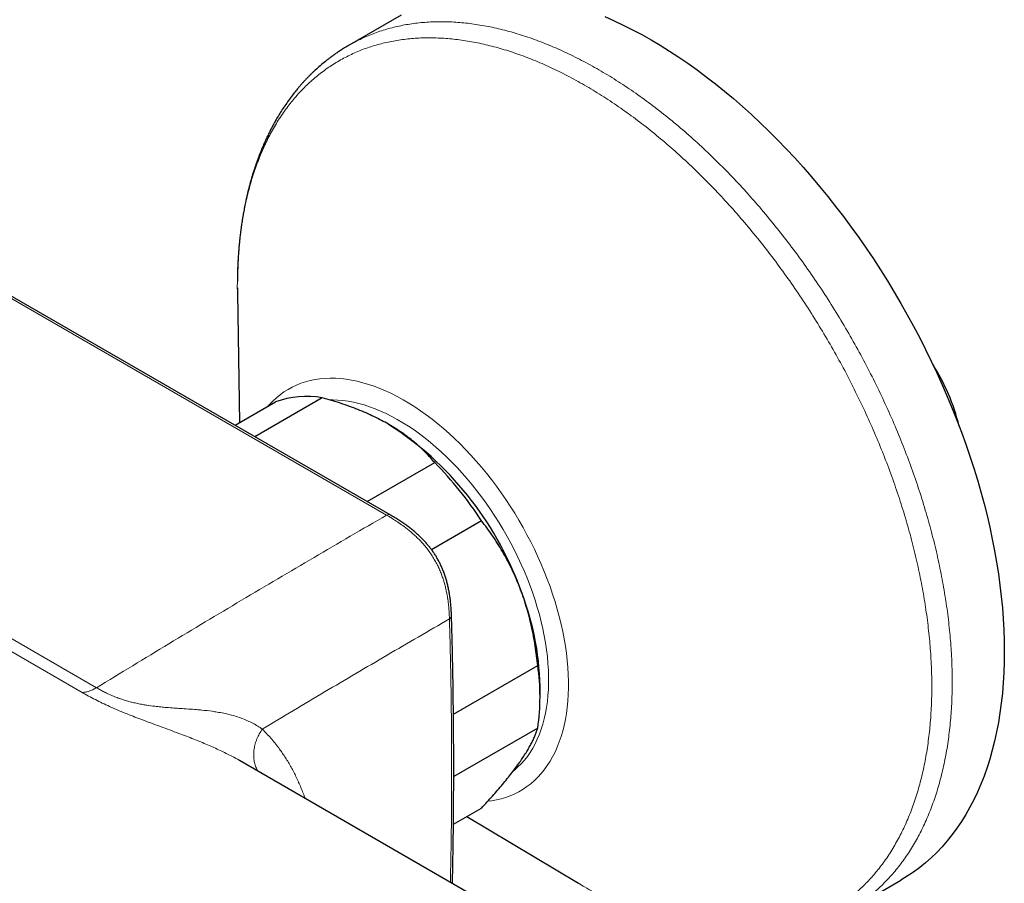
# Model space of a CAD drawing. Header units: millimetres. Extents: x 8 to 2236, y 12 to 2208.
# Tile 88 of 165: x 2167 to 2236, y 131 to 191. Entities that reach past the tile are written whole.
import ezdxf

# ---------------------------------------------------------------- set-up
doc = ezdxf.new("R2010")
doc.units = ezdxf.units.MM

msp = doc.modelspace()

# ---------------------------------------------------------------- linework, layer by layer
at = {"color": 7, "linetype": 'Continuous', "lineweight": 30}
for p, q in [((2192.581, 156.449), (2109.392, 204.474)), ((2193.36, 191.466), (2189.71, 189.36)), ((2181.878, 172.008), (2182.016, 162.898)), ((2181.885, 172.02), (2181.885, 172.008)), ((2181.713, 162.723), (2184.55, 164.361)), ((2187.83, 164.654), (2183.099, 161.923)), ((2190.973, 157.378), (2195.704, 160.109)), ((2198.984, 156.028), (2195.48, 154.005)), ((2197.016, 142.472), (2202.921, 145.881)), ((2203.081, 143.602), (2203.081, 144.418)), ((2202.921, 141.507), (2197.033, 138.108)), ((2182.037, 139.226), (2182.018, 139.237)), ((2199.893, 128.919), (2182.019, 139.238)), ((2197.013, 134.768), (2198.984, 135.906)), ((2197.945, 135.306), (2205.765, 130.631)), ((2205.768, 130.637), (2205.779, 130.63)), ((2224.708, 128.736), (2228.357, 130.843))]:
    msp.add_line(p, q, dxfattribs=at)
at = {"color": 252, "linetype": 'Continuous', "lineweight": 0}
for p, q in [((2192.331, 156.425), (2109.392, 204.304)), ((2109.442, 180.447), (2172.005, 144.33)), ((2170.999, 144.003), (2109.442, 179.539)), ((2181.875, 172.509), (2181.885, 172.02))]:
    msp.add_line(p, q, dxfattribs=at)
at = {"color": 7, "linetype": 'Continuous', "lineweight": 30, "flags": 128}
msp.add_lwpolyline([(2207.628, 191.354), (2208.272, 191.071), (2208.917, 190.767), (2209.563, 190.442), (2210.211, 190.098), (2210.859, 189.734), (2211.507, 189.35), (2212.154, 188.947), (2212.8, 188.525), (2213.446, 188.084), (2214.089, 187.624), (2214.73, 187.147), (2215.369, 186.652), (2216.004, 186.139), (2216.636, 185.609), (2217.264, 185.062), (2217.888, 184.499), (2218.506, 183.92), (2219.12, 183.325), (2219.728, 182.715), (2220.33, 182.091), (2220.925, 181.452), (2221.513, 180.799), (2222.094, 180.133), (2222.668, 179.453), (2223.233, 178.761), (2223.79, 178.057), (2224.338, 177.342), (2224.877, 176.615), (2225.406, 175.878), (2225.925, 175.13), (2226.434, 174.374), (2226.932, 173.608), (2227.419, 172.833), (2227.895, 172.051), (2228.359, 171.261), (2228.811, 170.464), (2229.251, 169.66), (2229.678, 168.851), (2230.092, 168.037), (2230.493, 167.218), (2230.881, 166.394), (2231.255, 165.568), (2231.615, 164.738), (2231.96, 163.905), (2232.292, 163.071), (2232.608, 162.236), (2232.91, 161.399), (2233.197, 160.563), (2233.468, 159.727), (2233.724, 158.892), (2233.964, 158.058), (2234.188, 157.227), (2234.396, 156.398), (2234.588, 155.573), (2234.764, 154.751), (2234.924, 153.934), (2235.067, 153.122), (2235.193, 152.315), (2235.303, 151.514), (2235.396, 150.72), (2235.472, 149.933), (2235.531, 149.154), (2235.574, 148.383), (2235.599, 147.621), (2235.607, 146.868), (2235.599, 146.124), (2235.574, 145.391), (2235.531, 144.669), (2235.472, 143.959), (2235.396, 143.26), (2235.303, 142.573), (2235.193, 141.899), (2235.067, 141.238), (2234.924, 140.591), (2234.764, 139.958), (2234.588, 139.339), (2234.396, 138.736), (2234.188, 138.147), (2233.964, 137.575), (2233.724, 137.018), (2233.468, 136.479), (2233.197, 135.956), (2232.91, 135.45), (2232.608, 134.962), (2232.292, 134.492), (2231.96, 134.041), (2231.615, 133.607), (2231.255, 133.193), (2230.881, 132.798), (2230.493, 132.422), (2230.092, 132.066), (2229.678, 131.73), (2229.251, 131.414), (2228.811, 131.119), (2228.359, 130.844), (2228.357, 130.843)], dxfattribs=at)
at = {"color": 252, "linetype": 'Continuous', "lineweight": 0, "flags": 128}
for points in [[(2184.013, 164.051), (2184.125, 164.177), (2184.362, 164.423), (2184.611, 164.652), (2184.871, 164.865), (2185.143, 165.06), (2185.425, 165.237), (2185.717, 165.397), (2186.019, 165.539), (2186.331, 165.663), (2186.652, 165.769), (2186.981, 165.856), (2187.319, 165.925), (2187.665, 165.975), (2188.018, 166.007), (2188.379, 166.02), (2188.745, 166.014), (2189.118, 165.989), (2189.497, 165.946), (2189.881, 165.885), (2190.269, 165.804), (2190.662, 165.706), (2191.058, 165.589), (2191.457, 165.454), (2191.859, 165.301), (2192.264, 165.13), (2192.67, 164.941), (2193.077, 164.735), (2193.485, 164.513), (2193.893, 164.273), (2194.3, 164.017), (2194.707, 163.744), (2195.112, 163.456), (2195.515, 163.153), (2195.916, 162.834), (2196.314, 162.501), (2196.708, 162.153), (2197.099, 161.792), (2197.485, 161.417), (2197.866, 161.029), (2198.242, 160.629), (2198.612, 160.217), (2198.976, 159.793), (2199.333, 159.359), (2199.682, 158.915), (2200.024, 158.46), (2200.358, 157.997), (2200.683, 157.525), (2200.999, 157.045), (2201.306, 156.557), (2201.604, 156.063), (2201.891, 155.563), (2202.168, 155.057), (2202.433, 154.546), (2202.688, 154.031), (2202.931, 153.513), (2203.163, 152.991), (2203.382, 152.468), (2203.589, 151.942), (2203.784, 151.416), (2203.966, 150.889), (2204.134, 150.363), (2204.289, 149.838), (2204.431, 149.314), (2204.559, 148.793), (2204.674, 148.275), (2204.774, 147.76), (2204.86, 147.25), (2204.932, 146.745), (2204.99, 146.245), (2205.033, 145.752), (2205.062, 145.265), (2205.077, 144.786), (2205.077, 144.315), (2205.062, 143.853), (2205.033, 143.4), (2204.99, 142.956), (2204.932, 142.523), (2204.86, 142.101), (2204.774, 141.691), (2204.674, 141.292), (2204.559, 140.906), (2204.431, 140.533), (2204.289, 140.173), (2204.134, 139.827), (2203.966, 139.495), (2203.784, 139.178), (2203.589, 138.876), (2203.382, 138.59), (2203.163, 138.32), (2202.931, 138.065), (2202.688, 137.828), (2202.433, 137.607), (2202.168, 137.403), (2201.891, 137.217), (2201.604, 137.048), (2201.306, 136.897), (2200.999, 136.764), (2200.683, 136.649), (2200.358, 136.553), (2200.024, 136.475), (2199.682, 136.415), (2199.427, 136.383)], [(2188.361, 164.505), (2188.562, 164.506), (2188.916, 164.492), (2189.276, 164.46), (2189.641, 164.409), (2190.011, 164.34), (2190.385, 164.252), (2190.763, 164.145), (2191.144, 164.021), (2191.529, 163.878), (2191.915, 163.718), (2192.304, 163.539), (2192.693, 163.344), (2193.083, 163.131), (2193.474, 162.902), (2193.864, 162.656), (2194.253, 162.393), (2194.64, 162.115), (2195.026, 161.822), (2195.409, 161.513), (2195.789, 161.19), (2196.165, 160.853), (2196.537, 160.502), (2196.905, 160.138), (2197.267, 159.761), (2197.624, 159.372), (2197.974, 158.971), (2198.318, 158.559), (2198.655, 158.137), (2198.984, 157.705), (2199.306, 157.263), (2199.618, 156.813), (2199.922, 156.355), (2200.217, 155.889), (2200.502, 155.416), (2200.777, 154.937), (2201.041, 154.453), (2201.294, 153.964), (2201.536, 153.471), (2201.767, 152.974), (2201.986, 152.474), (2202.192, 151.972), (2202.386, 151.469), (2202.568, 150.965), (2202.736, 150.461), (2202.892, 149.958), (2203.033, 149.456), (2203.162, 148.956), (2203.276, 148.459), (2203.376, 147.966), (2203.463, 147.476), (2203.535, 146.992), (2203.593, 146.512), (2203.636, 146.039), (2203.665, 145.573), (2203.68, 145.114), (2203.68, 144.663), (2203.665, 144.221), (2203.636, 143.789), (2203.593, 143.366), (2203.535, 142.953), (2203.463, 142.552), (2203.376, 142.162), (2203.276, 141.785), (2203.162, 141.42), (2203.033, 141.068), (2202.892, 140.73), (2202.736, 140.406), (2202.568, 140.096), (2202.386, 139.802), (2202.192, 139.523), (2201.986, 139.26), (2201.767, 139.012), (2201.536, 138.782), (2201.294, 138.568), (2201.208, 138.498)]]:
    msp.add_lwpolyline(points, dxfattribs=at)
at = {"color": 7, "linetype": 'Continuous', "lineweight": 30}
for centre, radius, start, end in [((2217.666, 158.922), 15.248, 14.21638, 32.02012), ((2186.752, 158.22), 6.523, 80.48908, 109.72995), ((2180.058, 143.403), 23.021, 20.22711, 57.36203), ((2177.372, 142.014), 25.758, 32.96191, 44.62723), ((2183.563, 144.042), 19.521, 1.10448, 22.02483), ((2188.094, 143.694), 14.987, 351.60979, 8.39021)]:
    msp.add_arc(centre, radius, start, end, dxfattribs=at)
at = {"color": 252, "linetype": 'Continuous', "lineweight": 0}
for points, knots in [([(2189.71, 189.359), (2190, 189.518), (2190.581, 189.834), (2191.503, 190.215), (2192.46, 190.526), (2193.454, 190.761), (2194.48, 190.919), (2195.538, 191), (2196.623, 191.004), (2197.734, 190.932), (2198.868, 190.782), (2200.022, 190.556), (2201.193, 190.254), (2202.379, 189.877), (2203.576, 189.426), (2204.782, 188.902), (2205.994, 188.305), (2207.209, 187.638), (2208.424, 186.903), (2209.636, 186.1), (2210.842, 185.232), (2212.039, 184.3), (2213.225, 183.309), (2214.396, 182.258), (2215.55, 181.152), (2216.684, 179.992), (2217.795, 178.782), (2218.88, 177.525), (2219.938, 176.223), (2220.964, 174.879), (2221.958, 173.498), (2222.916, 172.081), (2223.836, 170.633), (2224.716, 169.158), (2225.554, 167.658), (2226.348, 166.137), (2227.095, 164.599), (2227.795, 163.048), (2228.445, 161.487), (2229.044, 159.92), (2229.591, 158.351), (2230.083, 156.784), (2230.52, 155.222), (2230.902, 153.67), (2231.226, 152.13), (2231.492, 150.607), (2231.7, 149.105), (2231.848, 147.626), (2231.938, 146.175), (2231.968, 144.755), (2231.938, 143.369), (2231.848, 142.021), (2231.7, 140.715), (2231.492, 139.452), (2231.226, 138.236), (2230.902, 137.071), (2230.52, 135.959), (2230.083, 134.902), (2229.591, 133.903), (2229.044, 132.965), (2228.445, 132.09), (2227.795, 131.28), (2227.095, 130.537), (2226.349, 129.86), (2225.551, 129.263), (2225.002, 128.89), (2224.708, 128.736), (2224.708, 128.736)], [0, 0, 0, 0, 0.015599, 0.031224, 0.046849, 0.062474, 0.078099, 0.093724, 0.109349, 0.124974, 0.140599, 0.156224, 0.171849, 0.187474, 0.203099, 0.218724, 0.234349, 0.249974, 0.265599, 0.281224, 0.296849, 0.312474, 0.328099, 0.343724, 0.359349, 0.374974, 0.390599, 0.406224, 0.421849, 0.437474, 0.453099, 0.468724, 0.484349, 0.499974, 0.515599, 0.531224, 0.546849, 0.562474, 0.578099, 0.593724, 0.609349, 0.624974, 0.640599, 0.656224, 0.671849, 0.687474, 0.703099, 0.718724, 0.734349, 0.749974, 0.765599, 0.781224, 0.796849, 0.812474, 0.828099, 0.843724, 0.859349, 0.874974, 0.890599, 0.906224, 0.921849, 0.937474, 0.953099, 0.968724, 0.984349, 0.999974, 1, 1, 1, 1]), ([(2205.779, 130.63), (2205.919, 130.544), (2206.458, 130.215), (2207.395, 129.711), (2208.586, 129.121), (2209.771, 128.607), (2210.948, 128.163), (2212.113, 127.792), (2213.265, 127.496), (2214.399, 127.274), (2215.513, 127.127), (2216.605, 127.055), (2217.672, 127.059), (2218.711, 127.139), (2219.721, 127.295), (2220.697, 127.525), (2221.639, 127.83), (2222.543, 128.209), (2223.408, 128.661), (2224.232, 129.184), (2225.012, 129.778), (2225.747, 130.441), (2226.435, 131.172), (2227.074, 131.968), (2227.662, 132.829), (2228.2, 133.751), (2228.684, 134.732), (2229.113, 135.771), (2229.488, 136.864), (2229.807, 138.01), (2230.068, 139.204), (2230.273, 140.446), (2230.419, 141.73), (2230.507, 143.055), (2230.536, 144.417), (2230.507, 145.813), (2230.419, 147.239), (2230.273, 148.692), (2230.068, 150.169), (2229.807, 151.666), (2229.488, 153.179), (2229.113, 154.705), (2228.684, 156.24), (2228.2, 157.781), (2227.662, 159.323), (2227.074, 160.863), (2226.435, 162.397), (2225.747, 163.922), (2225.012, 165.433), (2224.232, 166.928), (2223.408, 168.403), (2222.543, 169.853), (2221.639, 171.276), (2220.697, 172.668), (2219.721, 174.026), (2218.711, 175.347), (2217.672, 176.627), (2216.605, 177.863), (2215.513, 179.052), (2214.399, 180.192), (2213.265, 181.279), (2212.113, 182.312), (2210.948, 183.287), (2209.771, 184.202), (2208.586, 185.055), (2207.394, 185.844), (2206.2, 186.567), (2205.006, 187.223), (2203.815, 187.809), (2202.63, 188.325), (2201.453, 188.768), (2200.287, 189.139), (2199.136, 189.435), (2198.002, 189.658), (2196.888, 189.805), (2195.796, 189.876), (2194.729, 189.872), (2193.689, 189.792), (2192.68, 189.636), (2191.704, 189.406), (2190.762, 189.101), (2189.858, 188.722), (2188.993, 188.27), (2188.169, 187.747), (2187.389, 187.153), (2186.654, 186.49), (2185.966, 185.759), (2185.327, 184.963), (2184.738, 184.103), (2184.201, 183.181), (2183.717, 182.199), (2183.287, 181.16), (2182.913, 180.067), (2182.594, 178.921), (2182.332, 177.727), (2182.128, 176.486), (2181.983, 175.201), (2181.891, 173.878), (2181.88, 172.965), (2181.875, 172.509)], [0, 0, 0, 0, 0.0036644, 0.0140429, 0.0244214, 0.0347999, 0.0451784, 0.0555569, 0.0659353, 0.0763138, 0.0866923, 0.0970708, 0.1074493, 0.1178278, 0.1282063, 0.1385848, 0.1489633, 0.1593418, 0.1697203, 0.1800988, 0.1904773, 0.2008558, 0.2112343, 0.2216128, 0.2319913, 0.2423698, 0.2527483, 0.2631268, 0.2735053, 0.2838838, 0.2942623, 0.3046408, 0.3150193, 0.3253978, 0.3357762, 0.3461547, 0.3565332, 0.3669117, 0.3772902, 0.3876687, 0.3980472, 0.4084257, 0.4188042, 0.4291827, 0.4395612, 0.4499397, 0.4603182, 0.4706967, 0.4810752, 0.4914537, 0.5018322, 0.5122107, 0.5225892, 0.5329677, 0.5433462, 0.5537247, 0.5641032, 0.5744817, 0.5848602, 0.5952387, 0.6056171, 0.6159956, 0.6263741, 0.6367526, 0.6471311, 0.6575096, 0.6678881, 0.6782666, 0.6886451, 0.6990236, 0.7094021, 0.7197806, 0.7301591, 0.7405376, 0.7509161, 0.7612946, 0.7716731, 0.7820516, 0.7924301, 0.8028086, 0.8131871, 0.8235656, 0.8339441, 0.8443226, 0.8547011, 0.8650796, 0.875458, 0.8858365, 0.896215, 0.9065935, 0.916972, 0.9273505, 0.937729, 0.9481075, 0.958486, 0.9688645, 0.979243, 0.9896215, 1, 1, 1, 1]), ([(2192.331, 156.425), (2192.375, 156.444), (2192.463, 156.482), (2192.552, 156.478), (2192.58, 156.448), (2192.582, 156.446)], [0, 0, 0, 0, 0.479976, 0.959951, 1, 1, 1, 1]), ([(2196.735, 149.156), (2196.735, 149.156), (2196.73, 149.332), (2196.715, 149.646), (2196.676, 150.103), (2196.617, 150.572), (2196.541, 151.006), (2196.45, 151.406), (2196.367, 151.715), (2196.267, 152.034), (2196.149, 152.356), (2196.013, 152.682), (2195.856, 153.008), (2195.678, 153.333), (2195.479, 153.652), (2195.261, 153.96), (2195.028, 154.256), (2194.783, 154.535), (2194.527, 154.8), (2194.274, 155.038), (2193.951, 155.321), (2193.592, 155.603), (2193.189, 155.889), (2192.781, 156.158), (2192.495, 156.327), (2192.331, 156.424)], [0, 0, 0, 0, 0.000006, 0.066961, 0.117512, 0.168056, 0.236227, 0.270483, 0.3064, 0.342311, 0.378774, 0.41523, 0.452526, 0.489817, 0.527823, 0.56658, 0.604741, 0.643487, 0.682499, 0.722009, 0.756162, 0.824846, 0.877198, 0.929559, 1, 1, 1, 1]), ([(2196.735, 149.156), (2195.278, 148.31), (2192.364, 146.619), (2187.993, 144.044), (2185.078, 142.302), (2183.621, 141.431)], [0, 0, 0, 0, 0.333272, 0.666601, 1, 1, 1, 1]), ([(2196.735, 149.156), (2196.774, 149.187), (2196.853, 149.25), (2196.894, 149.335), (2196.88, 149.376), (2196.879, 149.378)], [0, 0, 0, 0, 0.483922, 0.967843, 1, 1, 1, 1]), ([(2196.8, 130.705), (2196.814, 131.3), (2196.86, 133.297), (2196.89, 136.682), (2196.889, 140.857), (2196.842, 145.017), (2196.77, 147.776), (2196.735, 149.156)], [0, 0, 0, 0, 0.095895, 0.321752, 0.547813, 0.773875, 1, 1, 1, 1]), ([(2170.999, 144.003), (2171.078, 144.008), (2171.236, 144.016), (2171.487, 144.081), (2171.745, 144.181), (2171.918, 144.28), (2172.005, 144.33)], [0, 0, 0, 0, 0.249997, 0.499994, 0.749997, 1, 1, 1, 1]), ([(2172.005, 144.33), (2172.005, 144.33), (2172.094, 144.279), (2172.275, 144.177), (2172.566, 144.026), (2172.876, 143.878), (2173.201, 143.739), (2173.529, 143.611), (2173.859, 143.498), (2174.196, 143.395), (2174.543, 143.303), (2174.894, 143.223), (2175.223, 143.159), (2175.622, 143.092), (2176.044, 143.035), (2176.507, 142.985), (2176.967, 142.944), (2177.418, 142.911), (2177.927, 142.877), (2178.446, 142.843), (2178.953, 142.805), (2179.513, 142.755), (2179.998, 142.7), (2180.507, 142.623), (2180.928, 142.546), (2181.371, 142.444), (2181.795, 142.324), (2182.203, 142.184), (2182.591, 142.025), (2182.96, 141.845), (2183.305, 141.648), (2183.518, 141.505), (2183.621, 141.431), (2183.621, 141.431)], [0, 0, 0, 0, 0.000004, 0.02523, 0.050571, 0.076365, 0.102363, 0.126887, 0.150316, 0.173961, 0.198261, 0.222768, 0.246985, 0.266705, 0.306395, 0.336677, 0.367052, 0.407909, 0.438485, 0.484453, 0.530511, 0.561524, 0.623681, 0.654837, 0.69687, 0.738996, 0.781423, 0.823958, 0.86769, 0.911536, 0.955715, 0.999996, 1, 1, 1, 1]), ([(2182.018, 139.237), (2182.013, 139.241), (2181.847, 139.341), (2181.536, 139.507), (2181.092, 139.736), (2180.676, 139.938), (2180.242, 140.137), (2179.787, 140.337), (2179.312, 140.536), (2178.817, 140.736), (2178.306, 140.935), (2177.746, 141.148), (2177.14, 141.374), (2176.48, 141.616), (2175.805, 141.864), (2175.164, 142.103), (2174.567, 142.333), (2174.013, 142.553), (2173.465, 142.781), (2172.928, 143.016), (2172.413, 143.256), (2171.919, 143.501), (2171.444, 143.75), (2171.147, 143.919), (2170.999, 144.003)], [0, 0, 0, 0, 0.002051, 0.061265, 0.104555, 0.147844, 0.191481, 0.235117, 0.27994, 0.324762, 0.370052, 0.41534, 0.469299, 0.523251, 0.578494, 0.633726, 0.678476, 0.72322, 0.769245, 0.815268, 0.860851, 0.90644, 0.953215, 1, 1, 1, 1]), ([(2183.317, 138.488), (2183.279, 138.556), (2183.188, 138.718), (2183.094, 139.005), (2183.03, 139.337), (2183.015, 139.685), (2183.046, 140.042), (2183.123, 140.402), (2183.245, 140.757), (2183.408, 141.105), (2183.55, 141.323), (2183.621, 141.431)], [0, 0, 0, 0, 0.083098, 0.197711, 0.312323, 0.426936, 0.541549, 0.656162, 0.770774, 0.885387, 1, 1, 1, 1]), ([(2183.621, 141.431), (2183.823, 141.226), (2184.229, 140.814), (2184.75, 140.162), (2185.207, 139.507), (2185.603, 138.853), (2185.967, 138.163), (2186.298, 137.426), (2186.514, 136.898), (2186.609, 136.605), (2186.616, 136.584)], [0, 0, 0, 0, 0.1597, 0.319798, 0.452583, 0.585368, 0.719077, 0.852786, 0.989411, 1, 1, 1, 1])]:
    msp.add_open_spline(points, degree=3, knots=knots, dxfattribs=at)
at = {"color": 7, "linetype": 'Continuous', "lineweight": 30}
for points, knots in [([(2189.71, 189.36), (2189.602, 189.296), (2189.397, 189.175), (2189.114, 188.995), (2188.87, 188.832), (2188.665, 188.689), (2188.505, 188.573), (2188.384, 188.483), (2188.293, 188.414), (2188.21, 188.351), (2188.129, 188.287), (2187.952, 188.146), (2187.679, 187.919), (2187.4, 187.669), (2187.195, 187.477), (2187.061, 187.348), (2186.928, 187.216), (2186.79, 187.076), (2186.654, 186.934), (2186.517, 186.785), (2186.379, 186.633), (2186.238, 186.471), (2186.104, 186.312), (2185.935, 186.108), (2185.723, 185.839), (2185.462, 185.489), (2185.205, 185.121), (2184.968, 184.759), (2184.753, 184.412), (2184.564, 184.09), (2184.389, 183.776), (2184.224, 183.464), (2184.063, 183.143), (2183.911, 182.826), (2183.772, 182.519), (2183.64, 182.214), (2183.51, 181.9), (2183.378, 181.561), (2183.244, 181.195), (2183.126, 180.856), (2183.027, 180.553), (2182.95, 180.305), (2182.883, 180.08), (2182.828, 179.892), (2182.778, 179.712), (2182.726, 179.521), (2182.667, 179.294), (2182.603, 179.037), (2182.534, 178.744), (2182.46, 178.408), (2182.381, 178.024), (2182.315, 177.673), (2182.262, 177.369), (2182.224, 177.137), (2182.191, 176.921), (2182.164, 176.736), (2182.142, 176.585), (2182.127, 176.467), (2182.115, 176.377), (2182.103, 176.285), (2182.088, 176.167), (2182.069, 176.005), (2182.047, 175.805), (2182.022, 175.567), (2181.996, 175.294), (2181.963, 174.907), (2181.93, 174.43), (2181.903, 173.881), (2181.889, 173.445), (2181.884, 173.113), (2181.882, 172.941), (2181.881, 172.84), (2181.881, 172.822)], [0, 0, 0, 0, 0.021342, 0.0403355, 0.056981, 0.0712794, 0.0832317, 0.0909777, 0.0973223, 0.1032754, 0.1092505, 0.1152479, 0.1421709, 0.1688275, 0.1794585, 0.1900873, 0.200714, 0.2114726, 0.2235667, 0.2342067, 0.245847, 0.2584848, 0.2706141, 0.2809522, 0.303125, 0.3283902, 0.3538569, 0.3779364, 0.4002195, 0.4211541, 0.4390782, 0.4585228, 0.4779099, 0.4968214, 0.5149714, 0.531904, 0.5494321, 0.5683442, 0.5886317, 0.6098497, 0.6236383, 0.6374431, 0.6494049, 0.6592359, 0.6670829, 0.6773997, 0.6890539, 0.7020448, 0.7166959, 0.7335593, 0.7526423, 0.7739421, 0.7853558, 0.7971295, 0.807641, 0.8165154, 0.8237535, 0.8293562, 0.8333239, 0.8366457, 0.8426038, 0.8503454, 0.8598701, 0.8711774, 0.8842666, 0.8984369, 0.9256541, 0.9512649, 0.9752786, 0.9866893, 0.9976341, 1, 1, 1, 1]), ([(2181.878, 172.359), (2181.878, 172.346), (2181.877, 172.284), (2181.877, 172.168), (2181.878, 172.064), (2181.878, 172.013)], [0, 0, 0, 0, 0.1138966, 0.5697975, 1, 1, 1, 1]), ([(2192.474, 162.79), (2192.307, 162.883), (2191.974, 163.07), (2191.446, 163.334), (2190.897, 163.586), (2190.323, 163.826), (2189.727, 164.052), (2189.11, 164.267), (2188.478, 164.469), (2188.046, 164.592), (2187.83, 164.654)], [0, 0, 0, 0, 0.1226185, 0.2452381, 0.3688779, 0.4925208, 0.6189959, 0.7454751, 0.8727355, 1, 1, 1, 1]), ([(2195.704, 160.109), (2195.604, 160.225), (2195.403, 160.459), (2195.077, 160.803), (2194.729, 161.141), (2194.357, 161.473), (2193.958, 161.798), (2193.532, 162.116), (2193.08, 162.423), (2192.722, 162.645), (2192.516, 162.765), (2192.474, 162.79)], [0, 0, 0, 0, 0.119246, 0.238489, 0.358338, 0.478183, 0.600299, 0.722411, 0.845493, 0.968574, 1, 1, 1, 1]), ([(2196.88, 149.378), (2196.876, 149.481), (2196.867, 149.702), (2196.845, 150.039), (2196.813, 150.378), (2196.773, 150.697), (2196.724, 151.001), (2196.667, 151.295), (2196.601, 151.58), (2196.524, 151.865), (2196.437, 152.149), (2196.337, 152.43), (2196.23, 152.698), (2196.115, 152.954), (2195.993, 153.198), (2195.864, 153.43), (2195.728, 153.651), (2195.586, 153.864), (2195.434, 154.071), (2195.271, 154.276), (2195.097, 154.479), (2194.911, 154.681), (2194.713, 154.881), (2194.503, 155.079), (2194.281, 155.274), (2194.047, 155.467), (2193.8, 155.656), (2193.54, 155.843), (2193.264, 156.029), (2192.965, 156.219), (2192.735, 156.358), (2192.605, 156.434), (2192.583, 156.447)], [0, 0, 0, 0, 0.039594, 0.085781, 0.1276653, 0.1665113, 0.2029966, 0.2381344, 0.2717717, 0.3039638, 0.3381358, 0.3706981, 0.4017704, 0.4315504, 0.460241, 0.4880465, 0.5151002, 0.5415405, 0.5683839, 0.5959944, 0.6245145, 0.6540812, 0.684819, 0.7168344, 0.7502098, 0.7849933, 0.8211974, 0.859048, 0.8992147, 0.9424523, 0.990089, 1, 1, 1, 1]), ([(2201.659, 151.363), (2201.636, 151.422), (2201.533, 151.685), (2201.338, 152.145), (2201.062, 152.737), (2200.765, 153.316), (2200.446, 153.885), (2200.108, 154.442), (2199.749, 154.986), (2199.375, 155.517), (2199.114, 155.858), (2198.984, 156.028)], [0, 0, 0, 0, 0.034085, 0.152699, 0.271315, 0.390844, 0.510376, 0.632431, 0.75449, 0.877243, 1, 1, 1, 1]), ([(2202.921, 145.881), (2202.896, 146.113), (2202.845, 146.576), (2202.745, 147.268), (2202.626, 147.958), (2202.483, 148.649), (2202.317, 149.337), (2202.124, 150.022), (2201.908, 150.7), (2201.742, 151.142), (2201.659, 151.363)], [0, 0, 0, 0, 0.122973, 0.245942, 0.369581, 0.493217, 0.619375, 0.745529, 0.872765, 1, 1, 1, 1]), ([(2196.945, 130.621), (2196.96, 131.318), (2196.991, 132.823), (2197.02, 135.13), (2197.036, 137.545), (2197.035, 139.956), (2197.02, 142.363), (2196.988, 144.766), (2196.943, 147.104), (2196.901, 148.638), (2196.88, 149.375)], [0, 0, 0, 0, 0.110516, 0.23877, 0.367033, 0.495419, 0.623905, 0.752465, 0.881075, 1, 1, 1, 1]), ([(2201.659, 139.115), (2201.682, 139.147), (2201.784, 139.292), (2201.952, 139.543), (2202.152, 139.86), (2202.331, 140.164), (2202.489, 140.457), (2202.628, 140.739), (2202.746, 141.008), (2202.845, 141.266), (2202.896, 141.427), (2202.921, 141.507)], [0, 0, 0, 0, 0.034085, 0.152699, 0.271315, 0.390844, 0.510376, 0.632431, 0.75449, 0.877243, 1, 1, 1, 1]), ([(2198.984, 135.906), (2199.115, 136.047), (2199.376, 136.33), (2199.752, 136.748), (2200.114, 137.16), (2200.461, 137.568), (2200.792, 137.969), (2201.104, 138.363), (2201.397, 138.747), (2201.572, 138.992), (2201.659, 139.115)], [0, 0, 0, 0, 0.1229729, 0.2459423, 0.3695815, 0.4932168, 0.6193748, 0.7455295, 0.8727654, 1, 1, 1, 1])]:
    msp.add_open_spline(points, degree=3, knots=knots, dxfattribs=at)
at = {"color": 252, "linetype": 'Continuous', "lineweight": 0}
msp.add_open_spline([(2172.005, 144.33), (2173.699, 145.362), (2177.086, 147.425), (2182.167, 150.467), (2187.249, 153.473), (2190.637, 155.441), (2192.331, 156.425)], degree=3, dxfattribs=at)

doc.saveas('drawing.dxf')
